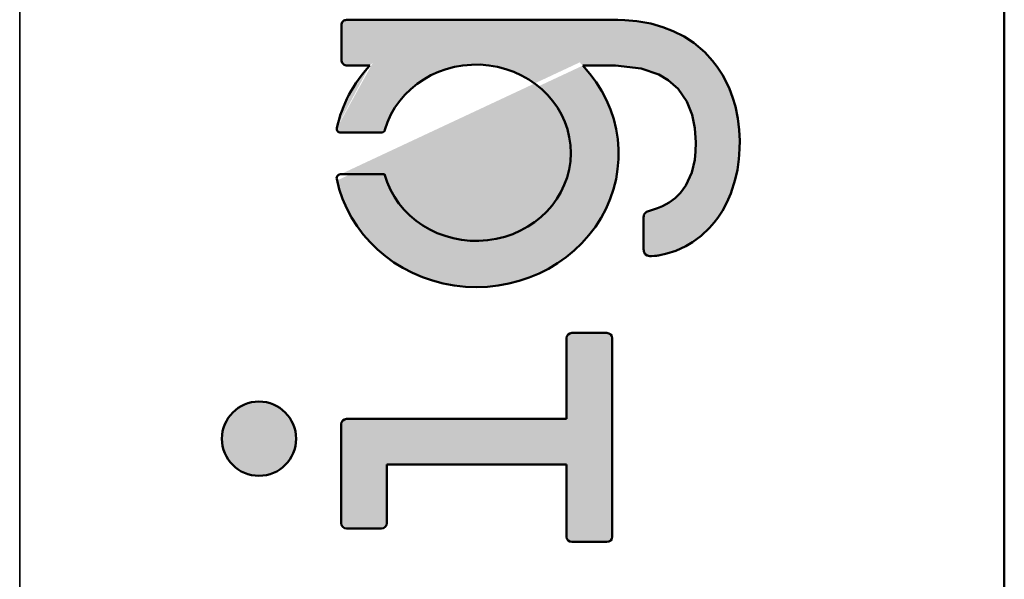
# Model space of a CAD drawing. Header units: millimetres. Extents: x 0 to 420, y 0 to 296.
# Tile 6 of 10: x 0 to 20, y 229 to 240. Entities that reach past the tile are written whole.
import ezdxf

# ---------------------------------------------------------------- set-up
doc = ezdxf.new("R2010")
doc.units = ezdxf.units.MM
doc.layers.get('0').update_dxf_attribs({"lineweight": 25})
doc.layers.add('Hatch', color=7, linetype='Continuous', lineweight=9, true_color=0x1e1e47)
doc.layers.add('Sketch Geometry(ISO)', color=7, linetype='Continuous', lineweight=50)

# ---------------------------------------------------------------- blocks, each defined once
blk = doc.blocks.new('Borders A3')
at = {"layer": 'Hatch'}
h = blk.add_hatch(color=256, dxfattribs=at)
edge = h.paths.add_edge_path()
edge.add_line((14.487, 238.779), (14.557, 238.629))
edge.add_line((14.557, 238.629), (14.62, 238.463))
edge.add_line((14.62, 238.463), (14.675, 238.277))
edge.add_line((14.675, 238.277), (14.723, 238.043))
edge.add_line((14.723, 238.043), (14.75, 237.815))
edge.add_line((14.75, 237.815), (14.76, 237.596))
edge.add_line((14.76, 237.596), (14.758, 237.444))
edge.add_line((14.758, 237.444), (14.751, 237.325))
edge.add_line((14.751, 237.325), (14.743, 237.236))
edge.add_line((14.743, 237.236), (14.713, 237.023))
edge.add_line((14.713, 237.023), (14.671, 236.83))
edge.add_line((14.671, 236.83), (14.584, 236.557))
edge.add_line((14.584, 236.557), (14.508, 236.38))
edge.add_line((14.508, 236.38), (14.417, 236.213))
edge.add_line((14.417, 236.213), (14.329, 236.077))
edge.add_line((14.329, 236.077), (14.255, 235.979))
edge.add_line((14.255, 235.979), (14.163, 235.874))
edge.add_line((14.163, 235.874), (13.996, 235.717))
edge.add_line((13.996, 235.717), (13.826, 235.591))
edge.add_line((13.826, 235.591), (13.693, 235.514))
edge.add_line((13.693, 235.514), (13.492, 235.423))
edge.add_line((13.492, 235.423), (13.318, 235.367))
edge.add_line((13.318, 235.367), (13.154, 235.332))
edge.add_line((13.154, 235.332), (13.139, 235.329))
edge.add_line((13.139, 235.329), (13.11, 235.325))
edge.add_line((13.11, 235.325), (13.069, 235.319))
edge.add_line((13.069, 235.319), (13.012, 235.313))
edge.add_line((13.012, 235.313), (12.981, 235.314))
edge.add_line((12.981, 235.314), (12.955, 235.319))
edge.add_line((12.955, 235.319), (12.928, 235.329))
edge.add_line((12.928, 235.329), (12.896, 235.35))
edge.add_line((12.896, 235.35), (12.883, 235.365))
edge.add_line((12.883, 235.365), (12.871, 235.384))
edge.add_line((12.871, 235.384), (12.862, 235.411))
edge.add_line((12.862, 235.411), (12.858, 235.432))
edge.add_line((12.858, 235.432), (12.856, 235.445))
edge.add_line((12.856, 235.445), (12.856, 235.464))
edge.add_line((12.856, 235.464), (12.856, 236.083))
edge.add_line((12.856, 236.083), (12.86, 236.114))
edge.add_line((12.86, 236.114), (12.864, 236.131))
edge.add_line((12.864, 236.131), (12.876, 236.156))
edge.add_line((12.876, 236.156), (12.892, 236.175))
edge.add_line((12.892, 236.175), (12.915, 236.191))
edge.add_line((12.915, 236.191), (12.955, 236.209))
edge.add_line((12.955, 236.209), (12.994, 236.221))
edge.add_line((12.994, 236.221), (13.131, 236.263))
edge.add_line((13.131, 236.263), (13.233, 236.305))
edge.add_line((13.233, 236.305), (13.365, 236.377))
edge.add_line((13.365, 236.377), (13.481, 236.463))
edge.add_line((13.481, 236.463), (13.59, 236.571))
edge.add_line((13.59, 236.571), (13.694, 236.716))
edge.add_line((13.694, 236.716), (13.809, 236.971))
edge.add_line((13.809, 236.971), (13.868, 237.225))
edge.add_line((13.868, 237.225), (13.886, 237.389))
edge.add_line((13.886, 237.389), (13.892, 237.564))
edge.add_line((13.892, 237.564), (13.874, 237.848))
edge.add_line((13.874, 237.848), (13.82, 238.113))
edge.add_line((13.82, 238.113), (13.714, 238.378))
edge.add_line((13.714, 238.378), (13.54, 238.627))
edge.add_line((13.54, 238.627), (13.346, 238.798))
edge.add_line((13.346, 238.798), (13.161, 238.908))
edge.add_line((13.161, 238.908), (12.809, 239.028))
edge.add_line((12.809, 239.028), (12.302, 239.088))
edge.add_line((12.302, 239.088), (11.654, 239.088))
edge.add_ellipse((9.545, 237.34), major_axis=(2.816, 0), ratio=0.936275, start_angle=190.8002, end_angle=401.511, ccw=False)
edge.add_arc((6.852, 236.861), 0.075, 90, 191.5158, ccw=False)
edge.add_line((6.852, 236.936), (7.726, 236.936))
edge.add_ellipse((9.542, 237.363), major_axis=(1.873, -0.003), ratio=0.931368, start_angle=194.2646, end_angle=525.1331)
edge.add_arc((7.66, 237.835), 0.075, 270, 343.9993, ccw=False)
edge.add_line((7.66, 237.76), (6.855, 237.76))
edge.add_arc((6.855, 237.835), 0.075, 168.121, 270, ccw=False)
edge.add_ellipse((9.545, 237.34), major_axis=(2.816, 0), ratio=0.936275, start_angle=138.49, end_angle=168.8589, ccw=False)
edge.add_line((7.436, 239.088), (6.979, 239.088))
edge.add_line((6.979, 239.088), (6.965, 239.089))
edge.add_line((6.965, 239.089), (6.946, 239.093))
edge.add_line((6.946, 239.093), (6.924, 239.104))
edge.add_line((6.924, 239.104), (6.905, 239.119))
edge.add_line((6.905, 239.119), (6.898, 239.127))
edge.add_line((6.898, 239.127), (6.886, 239.145))
edge.add_line((6.886, 239.145), (6.879, 239.161))
edge.add_line((6.879, 239.161), (6.875, 239.184))
edge.add_line((6.875, 239.184), (6.875, 239.192))
edge.add_line((6.875, 239.192), (6.875, 239.866))
edge.add_line((6.875, 239.866), (6.875, 239.885))
edge.add_line((6.875, 239.885), (6.876, 239.908))
edge.add_line((6.876, 239.908), (6.88, 239.926))
edge.add_line((6.88, 239.926), (6.887, 239.944))
edge.add_line((6.887, 239.944), (6.9, 239.962))
edge.add_line((6.9, 239.962), (6.918, 239.977))
edge.add_line((6.918, 239.977), (6.939, 239.986))
edge.add_line((6.939, 239.986), (6.955, 239.989))
edge.add_line((6.955, 239.989), (6.971, 239.99))
edge.add_line((6.971, 239.99), (6.976, 239.991))
edge.add_line((6.976, 239.991), (6.979, 239.991))
edge.add_line((6.979, 239.991), (12.348, 239.991))
edge.add_line((12.348, 239.991), (12.483, 239.988))
edge.add_line((12.483, 239.988), (12.725, 239.967))
edge.add_line((12.725, 239.967), (12.999, 239.919))
edge.add_line((12.999, 239.919), (13.24, 239.85))
edge.add_line((13.24, 239.85), (13.441, 239.771))
edge.add_line((13.441, 239.771), (13.657, 239.66))
edge.add_line((13.657, 239.66), (13.848, 239.535))
edge.add_line((13.848, 239.535), (14.067, 239.35))
edge.add_line((14.067, 239.35), (14.224, 239.18))
edge.add_line((14.224, 239.18), (14.315, 239.062))
edge.add_line((14.315, 239.062), (14.417, 238.906))
edge.add_line((14.417, 238.906), (14.487, 238.779))
h = blk.add_hatch(color=256, dxfattribs=at)
edge = h.paths.add_edge_path()
edge.add_line((12.235, 233.691), (12.235, 229.764))
edge.add_arc((12.13, 229.764), 0.105, -90, 0, ccw=False)
edge.add_line((12.13, 229.659), (11.436, 229.659))
edge.add_arc((11.436, 229.764), 0.105, 180, 270, ccw=False)
edge.add_line((11.331, 229.764), (11.331, 231.191))
edge.add_line((11.331, 231.191), (7.772, 231.191))
edge.add_line((7.772, 231.191), (7.772, 230.031))
edge.add_arc((7.667, 230.031), 0.105, -90, 0, ccw=False)
edge.add_line((7.667, 229.926), (6.972, 229.926))
edge.add_arc((6.972, 230.031), 0.105, 180, 270, ccw=False)
edge.add_line((6.867, 230.031), (6.867, 231.989))
edge.add_arc((6.972, 231.989), 0.105, 90, 180, ccw=False)
edge.add_line((6.972, 232.094), (11.331, 232.094))
edge.add_line((11.331, 232.094), (11.331, 233.691))
edge.add_arc((11.436, 233.691), 0.105, 90, 180, ccw=False)
edge.add_line((11.436, 233.796), (12.13, 233.796))
edge.add_arc((12.13, 233.691), 0.105, 0, 90, ccw=False)
h = blk.add_hatch(color=256, dxfattribs=at)
edge = h.paths.add_edge_path()
edge.add_arc((5.239, 231.703), 0.735, 0, 360)
at = {"layer": 'Sketch Geometry(ISO)', "color": 7, "linetype": 'Continuous', "lineweight": 35}
blk.add_line((0.5, 296.5), (0.5, 0.5), dxfattribs=at)
at = {"layer": 'Sketch Geometry(ISO)', "color": 1, "linetype": 'Continuous', "lineweight": 50, "true_color": 0xff0000}
blk.add_line((20, 287), (20, 10), dxfattribs=at)
at = {"layer": 'Sketch Geometry(ISO)'}
for p, q in [((6.876, 239.908), (6.875, 239.885)), ((6.875, 239.885), (6.875, 239.866)), ((6.875, 239.866), (6.875, 239.192)), ((6.88, 239.926), (6.876, 239.908)), ((6.887, 239.944), (6.88, 239.926)), ((6.9, 239.962), (6.887, 239.944)), ((6.918, 239.977), (6.9, 239.962)), ((6.939, 239.986), (6.918, 239.977)), ((6.955, 239.989), (6.939, 239.986)), ((6.971, 239.99), (6.955, 239.989)), ((6.976, 239.991), (6.971, 239.99)), ((6.979, 239.991), (6.976, 239.991)), ((12.348, 239.991), (6.979, 239.991)), ((12.483, 239.988), (12.348, 239.991)), ((12.725, 239.967), (12.483, 239.988)), ((12.999, 239.919), (12.725, 239.967)), ((13.24, 239.85), (12.999, 239.919)), ((13.441, 239.771), (13.24, 239.85)), ((13.657, 239.66), (13.441, 239.771)), ((13.848, 239.535), (13.657, 239.66)), ((14.067, 239.35), (13.848, 239.535)), ((14.224, 239.18), (14.067, 239.35)), ((6.875, 239.192), (6.875, 239.184)), ((6.875, 239.184), (6.879, 239.161)), ((6.879, 239.161), (6.886, 239.145)), ((6.886, 239.145), (6.898, 239.127)), ((6.898, 239.127), (6.905, 239.119)), ((6.905, 239.119), (6.924, 239.104)), ((6.924, 239.104), (6.946, 239.093)), ((6.946, 239.093), (6.965, 239.089)), ((6.965, 239.089), (6.979, 239.088)), ((6.979, 239.088), (7.436, 239.088)), ((11.654, 239.088), (12.302, 239.088)), ((12.302, 239.088), (12.809, 239.028)), ((14.315, 239.062), (14.224, 239.18)), ((12.809, 239.028), (13.161, 238.908)), ((13.161, 238.908), (13.346, 238.798)), ((14.417, 238.906), (14.315, 239.062)), ((14.487, 238.779), (14.417, 238.906)), ((13.346, 238.798), (13.54, 238.627)), ((14.557, 238.629), (14.487, 238.779)), ((13.54, 238.627), (13.714, 238.378)), ((14.62, 238.463), (14.557, 238.629)), ((13.714, 238.378), (13.82, 238.113)), ((14.675, 238.277), (14.62, 238.463)), ((13.82, 238.113), (13.874, 237.848)), ((14.723, 238.043), (14.675, 238.277)), ((14.75, 237.815), (14.723, 238.043)), ((6.855, 237.76), (7.66, 237.76)), ((13.874, 237.848), (13.892, 237.564)), ((14.76, 237.596), (14.75, 237.815)), ((13.892, 237.564), (13.886, 237.389)), ((14.758, 237.444), (14.76, 237.596)), ((13.886, 237.389), (13.868, 237.225)), ((14.743, 237.236), (14.751, 237.325)), ((14.751, 237.325), (14.758, 237.444)), ((13.868, 237.225), (13.809, 236.971)), ((14.713, 237.023), (14.743, 237.236)), ((7.726, 236.936), (6.852, 236.936)), ((13.809, 236.971), (13.694, 236.716)), ((14.671, 236.83), (14.713, 237.023)), ((14.584, 236.557), (14.671, 236.83)), ((13.59, 236.571), (13.481, 236.463)), ((13.694, 236.716), (13.59, 236.571)), ((14.508, 236.38), (14.584, 236.557)), ((13.365, 236.377), (13.233, 236.305)), ((13.481, 236.463), (13.365, 236.377)), ((14.417, 236.213), (14.508, 236.38)), ((12.876, 236.156), (12.864, 236.131)), ((12.892, 236.175), (12.876, 236.156)), ((12.915, 236.191), (12.892, 236.175)), ((12.955, 236.209), (12.915, 236.191)), ((12.994, 236.221), (12.955, 236.209)), ((13.131, 236.263), (12.994, 236.221)), ((13.233, 236.305), (13.131, 236.263)), ((14.329, 236.077), (14.417, 236.213)), ((12.86, 236.114), (12.856, 236.083)), ((12.856, 236.083), (12.856, 235.464)), ((12.864, 236.131), (12.86, 236.114)), ((14.163, 235.874), (14.255, 235.979)), ((14.255, 235.979), (14.329, 236.077)), ((13.996, 235.717), (14.163, 235.874)), ((13.693, 235.514), (13.826, 235.591)), ((13.826, 235.591), (13.996, 235.717)), ((12.856, 235.464), (12.856, 235.445)), ((12.856, 235.445), (12.858, 235.432)), ((12.858, 235.432), (12.862, 235.411)), ((12.862, 235.411), (12.871, 235.384)), ((12.871, 235.384), (12.883, 235.365)), ((13.154, 235.332), (13.318, 235.367)), ((13.318, 235.367), (13.492, 235.423)), ((13.492, 235.423), (13.693, 235.514)), ((12.883, 235.365), (12.896, 235.35)), ((12.896, 235.35), (12.928, 235.329)), ((12.928, 235.329), (12.955, 235.319)), ((12.955, 235.319), (12.981, 235.314)), ((12.981, 235.314), (13.012, 235.313)), ((13.012, 235.313), (13.069, 235.319)), ((13.069, 235.319), (13.11, 235.325)), ((13.11, 235.325), (13.139, 235.329)), ((13.139, 235.329), (13.154, 235.332)), ((11.331, 233.691), (11.331, 232.094)), ((12.13, 233.796), (11.436, 233.796)), ((12.235, 229.764), (12.235, 233.691)), ((11.331, 232.094), (6.972, 232.094)), ((6.867, 231.989), (6.867, 230.031)), ((7.772, 231.191), (11.331, 231.191)), ((7.772, 230.031), (7.772, 231.191)), ((11.331, 231.191), (11.331, 229.764)), ((6.972, 229.926), (7.667, 229.926)), ((11.436, 229.659), (12.13, 229.659))]:
    blk.add_line(p, q, dxfattribs=at)
blk.add_circle((5.239, 231.703), 0.735, dxfattribs=at)
for centre, radius, start, end in [((6.855, 237.835), 0.075, 168.121, 270), ((7.66, 237.835), 0.075, 270, 343.9993), ((6.852, 236.861), 0.075, 90, 191.5158), ((11.436, 233.691), 0.105, 90, 180), ((12.13, 233.691), 0.105, 0, 90), ((6.972, 231.989), 0.105, 90, 180), ((6.972, 230.031), 0.105, 180, 270), ((7.667, 230.031), 0.105, 270, 0), ((11.436, 229.764), 0.105, 180, 270), ((12.13, 229.764), 0.105, 270, 0)]:
    blk.add_arc(centre, radius, start, end, dxfattribs=at)
for centre, major_axis, ratio, start_param, end_param in [((9.545, 237.34), (-2.816, 0), 0.936275, 0.1885, 3.866096), ((9.545, 237.34), (-2.816, 0), 0.936275, 5.558699, 6.088737), ((9.542, 237.363), (1.873, -0.003), 0.931368, 3.390556, 9.165302)]:
    blk.add_ellipse(centre, major_axis=major_axis, ratio=ratio, start_param=start_param, end_param=end_param, dxfattribs=at)

msp = doc.modelspace()

# ---------------------------------------------------------------- block references
msp.add_blockref('Borders A3', (0, 0))

doc.saveas('drawing.dxf')
